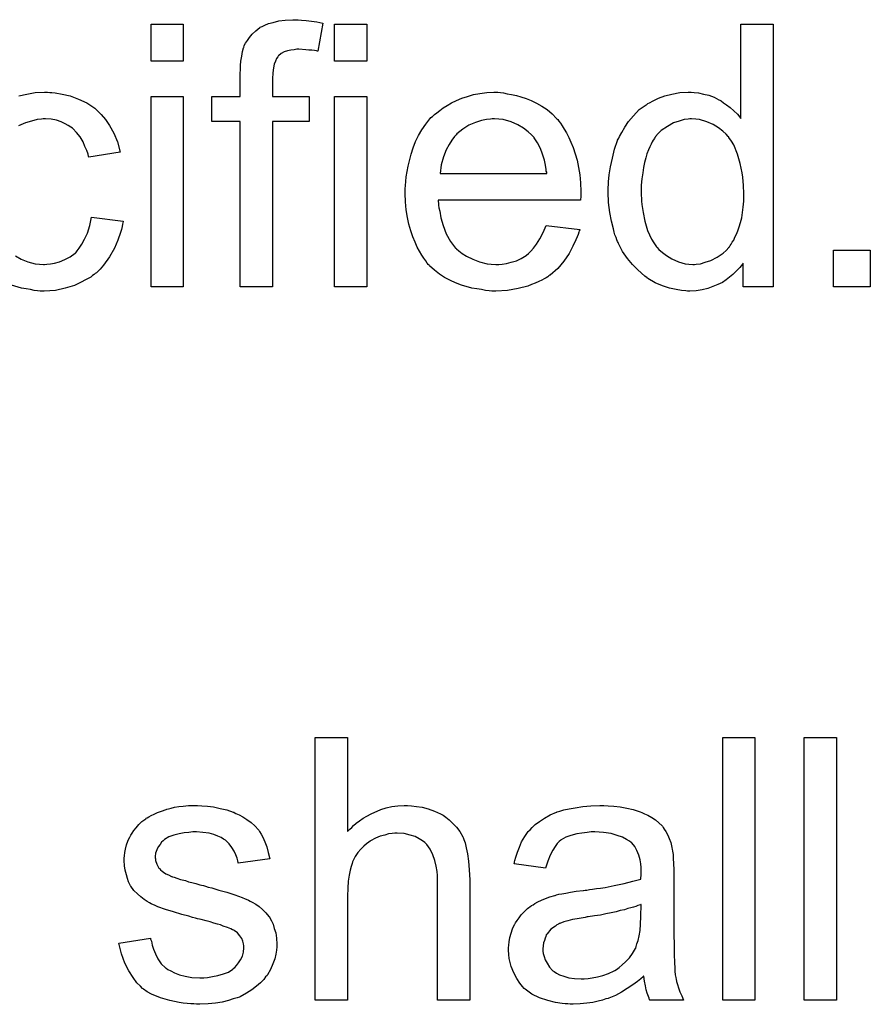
# Model space of a CAD drawing. Extents: x -2 to 8.5, y -2.9 to 5.2.
# Tile 194 of 207: x 5.512 to 5.771, y 3.537 to 3.837. Entities that reach past the tile are written whole.
import ezdxf

# ---------------------------------------------------------------- set-up
doc = ezdxf.new("R2010")
doc.units = 0
doc.layers.add('acc-ni-360-20-out-a_document', color=1, linetype='CONTINUOUS')

msp = doc.modelspace()

# ---------------------------------------------------------------- linework, layer by layer
at = {"layer": 'acc-ni-360-20-out-a_document', "color": 1}
for points in [[(5.561762, 3.824653), (5.551928, 3.824653), (5.551928, 3.835876), (5.561762, 3.835876), (5.561762, 3.824653)], [(5.597861, 3.837148), (5.599249, 3.837032), (5.600869, 3.836801), (5.602489, 3.83657), (5.60434, 3.836223), (5.602836, 3.827661), (5.60272, 3.827661), (5.602373, 3.827776), (5.601794, 3.827892), (5.600984, 3.828008), (5.600059, 3.828008), (5.599133, 3.828124), (5.597051, 3.828239), (5.596356, 3.828239), (5.595547, 3.828124), (5.594621, 3.828008), (5.59358, 3.827776), (5.592538, 3.827429), (5.591613, 3.826967), (5.590803, 3.826272), (5.590687, 3.826157), (5.590572, 3.825925), (5.590224, 3.825463), (5.589877, 3.824653), (5.58953, 3.823727), (5.589299, 3.82257), (5.589067, 3.821066), (5.588952, 3.819215), (5.588952, 3.813892), (5.600175, 3.813892), (5.600175, 3.806256), (5.588952, 3.806256), (5.588952, 3.755811), (5.579117, 3.755811), (5.579117, 3.806256), (5.57044, 3.806256), (5.57044, 3.813892), (5.579117, 3.813892), (5.579117, 3.820025), (5.579117, 3.82014), (5.579117, 3.820256), (5.579117, 3.82095), (5.579233, 3.821992), (5.579233, 3.823264), (5.579349, 3.824653), (5.57958, 3.826157), (5.579811, 3.827545), (5.580158, 3.828702), (5.580274, 3.828818), (5.58039, 3.829396), (5.580737, 3.83009), (5.581315, 3.8309), (5.58201, 3.831826), (5.58282, 3.832867), (5.583861, 3.833909), (5.585134, 3.834834), (5.585249, 3.83495), (5.585828, 3.835181), (5.586638, 3.835644), (5.587795, 3.836107), (5.589183, 3.836454), (5.590919, 3.836917), (5.592886, 3.837148), (5.595199, 3.837264), (5.596819, 3.837264), (5.597861, 3.837148)], [(5.617761, 3.824653), (5.607926, 3.824653), (5.607926, 3.835876), (5.617761, 3.835876), (5.617761, 3.824653)], [(5.741676, 3.755811), (5.732535, 3.755811), (5.732535, 3.7631), (5.73242, 3.762985), (5.732304, 3.762753), (5.731957, 3.76229), (5.731494, 3.761712), (5.730916, 3.761133), (5.730221, 3.760439), (5.729412, 3.759629), (5.72837, 3.758819), (5.727329, 3.758009), (5.726172, 3.7572), (5.724783, 3.756505), (5.723279, 3.755927), (5.721775, 3.755348), (5.72004, 3.754885), (5.718189, 3.754654), (5.716222, 3.754538), (5.715528, 3.754538), (5.715065, 3.754654), (5.713676, 3.75477), (5.712056, 3.755001), (5.71009, 3.755464), (5.707891, 3.756158), (5.705693, 3.757084), (5.703495, 3.758356), (5.703379, 3.758356), (5.703263, 3.758588), (5.702569, 3.759051), (5.701528, 3.759976), (5.700255, 3.761133), (5.698751, 3.762637), (5.697247, 3.764489), (5.695743, 3.766571), (5.69447, 3.769001), (5.69447, 3.769117), (5.694354, 3.769348), (5.694239, 3.769695), (5.694007, 3.770158), (5.693776, 3.770852), (5.693429, 3.771662), (5.693197, 3.772472), (5.692966, 3.773513), (5.692387, 3.775827), (5.691809, 3.778488), (5.691462, 3.781497), (5.691346, 3.784736), (5.691346, 3.784852), (5.691346, 3.785083), (5.691346, 3.785546), (5.691346, 3.78624), (5.691462, 3.786934), (5.691462, 3.78786), (5.691693, 3.789943), (5.69204, 3.792372), (5.692619, 3.795033), (5.693313, 3.79781), (5.694239, 3.800471), (5.694239, 3.800587), (5.694354, 3.800818), (5.694586, 3.801166), (5.694817, 3.801628), (5.695511, 3.802901), (5.696437, 3.804521), (5.697594, 3.806256), (5.699098, 3.807992), (5.700834, 3.809843), (5.702916, 3.811347), (5.703032, 3.811347), (5.703148, 3.811463), (5.703495, 3.811694), (5.703958, 3.811926), (5.705114, 3.812504), (5.706734, 3.813314), (5.708586, 3.814008), (5.710784, 3.814587), (5.713213, 3.81505), (5.715759, 3.815165), (5.716685, 3.815165), (5.71761, 3.81505), (5.718883, 3.814934), (5.720387, 3.814587), (5.722007, 3.81424), (5.723627, 3.813661), (5.725131, 3.812851), (5.725362, 3.812735), (5.725825, 3.812504), (5.726519, 3.811926), (5.727445, 3.811347), (5.728602, 3.810537), (5.729643, 3.809496), (5.7308, 3.808455), (5.731841, 3.807182), (5.731841, 3.835876), (5.741676, 3.835876), (5.741676, 3.755811)], [(5.521036, 3.81505), (5.52173, 3.81505), (5.522656, 3.814934), (5.524854, 3.814587), (5.527284, 3.814008), (5.529829, 3.813083), (5.532374, 3.811926), (5.534804, 3.810306), (5.53492, 3.810306), (5.535035, 3.810074), (5.53573, 3.80938), (5.536771, 3.808339), (5.538044, 3.806835), (5.539316, 3.804984), (5.540589, 3.80267), (5.541746, 3.800008), (5.542556, 3.796885), (5.532953, 3.795381), (5.532953, 3.795496), (5.532837, 3.795612), (5.532721, 3.796306), (5.532374, 3.797347), (5.531796, 3.79862), (5.531217, 3.800008), (5.530292, 3.801513), (5.529251, 3.802901), (5.528093, 3.804058), (5.527978, 3.804174), (5.527515, 3.804521), (5.526705, 3.804984), (5.525779, 3.805562), (5.524507, 3.806141), (5.523118, 3.806603), (5.521499, 3.80695), (5.519763, 3.807066), (5.519069, 3.807066), (5.51849, 3.80695), (5.517218, 3.806835), (5.515482, 3.806372), (5.513631, 3.805794), (5.511548, 3.804868)], [(5.511664, 3.814008), (5.514094, 3.814587), (5.516639, 3.81505), (5.519416, 3.815165), (5.520342, 3.815165), (5.521036, 3.81505)], [(5.658487, 3.81505), (5.659413, 3.814934), (5.66057, 3.814702), (5.661843, 3.814471), (5.663347, 3.814124), (5.664735, 3.813777), (5.666355, 3.813198), (5.667859, 3.81262), (5.669479, 3.81181), (5.671099, 3.810884), (5.672718, 3.809843), (5.674223, 3.80857), (5.675611, 3.807182), (5.675727, 3.807066), (5.675958, 3.806835), (5.676305, 3.806372), (5.676768, 3.805678), (5.677346, 3.804868), (5.677925, 3.803942), (5.678619, 3.802785), (5.679313, 3.801397), (5.680008, 3.799893), (5.680702, 3.798273), (5.68128, 3.796422), (5.681859, 3.794455), (5.682322, 3.792257), (5.682669, 3.789943), (5.6829, 3.787513), (5.683016, 3.784852), (5.683016, 3.784736), (5.683016, 3.784273), (5.683016, 3.783463), (5.6829, 3.782306), (5.639513, 3.782306), (5.639513, 3.782191), (5.639513, 3.781844), (5.639628, 3.781381), (5.639628, 3.780687), (5.639744, 3.779877), (5.639975, 3.778951), (5.640323, 3.776869), (5.641017, 3.774555), (5.641942, 3.772009), (5.643215, 3.769695), (5.644835, 3.767613), (5.64495, 3.767613), (5.645066, 3.767381), (5.64576, 3.766803), (5.646802, 3.765993), (5.64819, 3.765183), (5.650041, 3.764257), (5.652124, 3.763447), (5.654438, 3.762869), (5.655711, 3.762753), (5.657099, 3.762637), (5.658025, 3.762637), (5.659066, 3.762753), (5.660339, 3.762985), (5.661727, 3.763332), (5.663347, 3.763794), (5.664851, 3.764489), (5.666355, 3.765414), (5.666471, 3.76553), (5.667049, 3.765993), (5.667743, 3.766687), (5.668553, 3.767613), (5.669479, 3.768885), (5.67052, 3.770505), (5.671561, 3.772356), (5.672487, 3.774555), (5.682669, 3.773282), (5.682669, 3.773166), (5.682553, 3.772935), (5.682437, 3.772472), (5.682206, 3.771778), (5.681859, 3.771084), (5.681512, 3.770158), (5.680586, 3.768191), (5.679429, 3.765993), (5.677809, 3.763679), (5.675958, 3.76148), (5.673644, 3.759398), (5.673528, 3.759398), (5.673297, 3.759166), (5.67295, 3.758935), (5.672487, 3.758588), (5.671793, 3.758241), (5.671099, 3.757894), (5.670173, 3.757431), (5.669132, 3.756968), (5.667975, 3.756505), (5.666818, 3.756043), (5.663925, 3.755348), (5.660686, 3.75477), (5.657099, 3.754538), (5.655826, 3.754538), (5.655016, 3.754654), (5.653975, 3.75477), (5.652702, 3.755001), (5.651314, 3.755233), (5.64981, 3.755464), (5.64657, 3.75639), (5.644835, 3.757084), (5.643215, 3.757778), (5.64148, 3.758704), (5.63986, 3.759745), (5.638356, 3.760902), (5.636851, 3.76229), (5.636736, 3.762406), (5.636504, 3.762637), (5.636157, 3.7631), (5.635694, 3.763794), (5.635116, 3.764604), (5.634538, 3.76553), (5.633843, 3.766687), (5.633149, 3.76796), (5.632455, 3.769464), (5.631761, 3.771084), (5.631182, 3.772935), (5.630604, 3.774902), (5.630141, 3.776984), (5.629794, 3.779298), (5.629562, 3.781728), (5.629447, 3.784273), (5.629447, 3.784389), (5.629447, 3.784968), (5.629447, 3.785662), (5.629562, 3.786703), (5.629678, 3.787976), (5.629794, 3.789364), (5.630025, 3.790984), (5.630372, 3.792604), (5.631298, 3.796306), (5.631876, 3.798157), (5.632571, 3.800124), (5.633496, 3.801975), (5.634538, 3.803711), (5.635694, 3.805446), (5.636967, 3.807066), (5.637083, 3.807182), (5.637314, 3.807413), (5.637777, 3.80776), (5.638356, 3.808339), (5.63905, 3.808917), (5.639975, 3.809612), (5.641017, 3.810421), (5.642289, 3.811116), (5.643562, 3.811926), (5.645066, 3.81262), (5.646686, 3.813314), (5.648422, 3.813892), (5.650273, 3.814471), (5.65224, 3.814818), (5.654322, 3.81505), (5.65652, 3.815165), (5.657677, 3.815165), (5.658487, 3.81505)], [(5.561762, 3.755811), (5.551928, 3.755811), (5.551928, 3.813892), (5.561762, 3.813892), (5.561762, 3.755811)], [(5.617761, 3.755811), (5.607926, 3.755811), (5.607926, 3.813892), (5.617761, 3.813892), (5.617761, 3.755811)], [(5.656636, 3.807066), (5.655942, 3.807066), (5.655479, 3.80695), (5.654207, 3.806835), (5.652702, 3.806488), (5.650851, 3.805909), (5.648884, 3.805099), (5.647033, 3.803942), (5.645182, 3.802438), (5.64495, 3.802207), (5.644488, 3.801628), (5.643678, 3.800587), (5.642868, 3.799199), (5.641942, 3.797579), (5.641132, 3.795496), (5.640438, 3.793066), (5.640091, 3.790405), (5.672603, 3.790405), (5.672603, 3.790521), (5.672603, 3.790753), (5.672487, 3.7911), (5.672487, 3.791562), (5.672256, 3.792951), (5.671909, 3.794455), (5.67133, 3.796306), (5.670752, 3.798042), (5.669826, 3.799777), (5.668785, 3.801281), (5.668785, 3.801397), (5.668553, 3.801513), (5.667975, 3.802207), (5.666934, 3.803132), (5.665545, 3.804174), (5.66381, 3.805215), (5.661727, 3.806141), (5.659297, 3.806835), (5.658025, 3.80695), (5.656636, 3.807066)], [(5.7168, 3.807066), (5.716222, 3.807066), (5.715759, 3.80695), (5.714486, 3.806835), (5.712982, 3.806372), (5.711247, 3.805794), (5.709395, 3.804752), (5.707544, 3.803479), (5.706619, 3.802554), (5.705809, 3.801628), (5.705809, 3.801513), (5.705577, 3.801397), (5.705462, 3.80105), (5.705114, 3.800587), (5.704767, 3.800008), (5.70442, 3.799314), (5.704073, 3.798504), (5.70361, 3.797579), (5.703148, 3.796422), (5.702801, 3.795149), (5.702453, 3.793761), (5.702106, 3.792257), (5.701875, 3.790637), (5.701644, 3.788786), (5.701412, 3.786819), (5.701412, 3.784736), (5.701412, 3.78462), (5.701412, 3.784273), (5.701412, 3.783695), (5.701528, 3.782885), (5.701528, 3.781959), (5.701644, 3.780918), (5.701991, 3.778488), (5.702569, 3.775827), (5.703379, 3.77305), (5.704536, 3.770389), (5.70523, 3.769232), (5.70604, 3.768075), (5.706156, 3.768075), (5.706271, 3.767844), (5.70685, 3.767265), (5.707891, 3.76634), (5.709164, 3.765414), (5.710784, 3.764373), (5.712751, 3.763447), (5.714833, 3.762869), (5.71599, 3.762753), (5.717147, 3.762637), (5.717726, 3.762637), (5.718189, 3.762753), (5.719461, 3.762869), (5.720965, 3.763332), (5.722701, 3.76391), (5.724552, 3.764836), (5.726403, 3.766108), (5.727329, 3.766918), (5.728139, 3.767844), (5.728139, 3.76796), (5.72837, 3.768075), (5.728602, 3.768422), (5.728833, 3.768885), (5.72918, 3.769464), (5.729643, 3.770042), (5.72999, 3.770968), (5.730453, 3.771893), (5.730916, 3.772935), (5.731263, 3.774092), (5.731725, 3.77548), (5.732073, 3.776869), (5.732304, 3.778488), (5.732535, 3.780108), (5.732767, 3.781959), (5.732767, 3.783926), (5.732767, 3.784042), (5.732767, 3.784505), (5.732767, 3.785083), (5.732651, 3.785893), (5.732651, 3.786819), (5.732535, 3.787976), (5.73242, 3.789248), (5.732188, 3.790637), (5.73161, 3.793414), (5.7308, 3.796306), (5.729643, 3.799083), (5.728949, 3.80024), (5.728139, 3.801397), (5.728139, 3.801513), (5.727907, 3.801628), (5.727329, 3.802323), (5.726288, 3.803248), (5.725015, 3.804289), (5.723395, 3.805331), (5.721428, 3.806141), (5.71923, 3.806835), (5.718073, 3.80695), (5.7168, 3.807066)], [(5.510623, 3.765298), (5.512358, 3.764257), (5.514325, 3.763447), (5.516639, 3.762869), (5.517912, 3.762753), (5.519185, 3.762637), (5.519416, 3.762637), (5.52011, 3.762753), (5.521267, 3.762869), (5.52254, 3.7631), (5.524044, 3.763447), (5.525664, 3.764142), (5.527284, 3.764951), (5.528788, 3.766108), (5.529019, 3.766224), (5.529366, 3.766803), (5.53006, 3.767613), (5.53087, 3.768885), (5.53168, 3.770389), (5.532606, 3.77224), (5.5333, 3.774555), (5.533763, 3.7771), (5.543482, 3.775827), (5.543482, 3.775711), (5.543366, 3.775364), (5.54325, 3.774902), (5.543135, 3.774207), (5.542903, 3.773282), (5.542672, 3.772356), (5.541862, 3.770042), (5.54082, 3.767613), (5.539316, 3.764951), (5.537465, 3.762406), (5.536424, 3.761249), (5.535267, 3.760092), (5.535151, 3.759976), (5.53492, 3.759861), (5.534573, 3.759629), (5.53411, 3.759282), (5.533531, 3.758819), (5.532721, 3.758356), (5.531796, 3.757894), (5.53087, 3.757315), (5.528556, 3.756274), (5.525779, 3.755464), (5.522771, 3.75477), (5.521036, 3.754654), (5.5193, 3.754538), (5.518143, 3.754538), (5.517333, 3.754654), (5.516292, 3.75477), (5.515135, 3.755001), (5.513862, 3.755233), (5.512474, 3.755464), (5.50935, 3.75639)], [(5.771295, 3.755811), (5.760072, 3.755811), (5.760072, 3.767034), (5.771295, 3.767034), (5.771295, 3.755811)], [(5.61186, 3.589805), (5.611976, 3.58992), (5.612207, 3.590152), (5.612555, 3.590499), (5.613133, 3.591077), (5.613712, 3.591656), (5.614521, 3.59235), (5.615563, 3.593044), (5.616604, 3.593854), (5.617761, 3.594548), (5.619034, 3.595243), (5.622042, 3.596515), (5.623662, 3.597094), (5.625397, 3.597441), (5.627248, 3.597672), (5.6291, 3.597788), (5.630141, 3.597788), (5.631414, 3.597672), (5.632918, 3.597441), (5.634653, 3.597209), (5.636504, 3.596747), (5.638356, 3.596052), (5.640207, 3.595243), (5.640438, 3.595127), (5.641017, 3.59478), (5.641827, 3.594201), (5.642868, 3.593391), (5.643909, 3.59235), (5.645066, 3.591193), (5.646108, 3.589805), (5.647033, 3.588185), (5.647149, 3.587954), (5.64738, 3.587375), (5.647727, 3.586334), (5.648074, 3.58483), (5.648422, 3.582978), (5.648769, 3.58078), (5.649, 3.578119), (5.649116, 3.575111), (5.649116, 3.538434), (5.639281, 3.538434), (5.639281, 3.575227), (5.639281, 3.575342), (5.639281, 3.575574), (5.639281, 3.575921), (5.639281, 3.576383), (5.639166, 3.577656), (5.638934, 3.579276), (5.638471, 3.581012), (5.637893, 3.582747), (5.637083, 3.584483), (5.636042, 3.585871), (5.635926, 3.585987), (5.635463, 3.586449), (5.634769, 3.587028), (5.633728, 3.587606), (5.632455, 3.588301), (5.630951, 3.588763), (5.6291, 3.589226), (5.627017, 3.589342), (5.626323, 3.589342), (5.625513, 3.589226), (5.624356, 3.58911), (5.623199, 3.588763), (5.62181, 3.588416), (5.620422, 3.587838), (5.618918, 3.587028), (5.618802, 3.586912), (5.61834, 3.586565), (5.617645, 3.586102), (5.616835, 3.585408), (5.61591, 3.584483), (5.614984, 3.583441), (5.614174, 3.582169), (5.61348, 3.58078), (5.613364, 3.580549), (5.613249, 3.580086), (5.613017, 3.57916), (5.61267, 3.578003), (5.612323, 3.576499), (5.612092, 3.574648), (5.611976, 3.572565), (5.61186, 3.570136), (5.61186, 3.538434), (5.602026, 3.538434), (5.602026, 3.618498), (5.61186, 3.618498), (5.61186, 3.589805)], [(5.736122, 3.538434), (5.726288, 3.538434), (5.726288, 3.618498), (5.736122, 3.618498), (5.736122, 3.538434)], [(5.760998, 3.538434), (5.751163, 3.538434), (5.751163, 3.618498), (5.760998, 3.618498), (5.760998, 3.538434)], [(5.567431, 3.597672), (5.569167, 3.597557), (5.571018, 3.597325), (5.572985, 3.596862), (5.575068, 3.5964), (5.577035, 3.595705), (5.57715, 3.595705), (5.577266, 3.59559), (5.577845, 3.595358), (5.57877, 3.594896), (5.579927, 3.594317), (5.5812, 3.593507), (5.582472, 3.592581), (5.58363, 3.59154), (5.584671, 3.590383), (5.584787, 3.590267), (5.585018, 3.589805), (5.585481, 3.588995), (5.586059, 3.588069), (5.586638, 3.586681), (5.587216, 3.585177), (5.587679, 3.583441), (5.588142, 3.581474), (5.578539, 3.580202), (5.578539, 3.580433), (5.578423, 3.580896), (5.578192, 3.581706), (5.577845, 3.582747), (5.577266, 3.583788), (5.576572, 3.584945), (5.575762, 3.586102), (5.574605, 3.587144), (5.574489, 3.587259), (5.574026, 3.587491), (5.573332, 3.587954), (5.572291, 3.588416), (5.571134, 3.588879), (5.56963, 3.589342), (5.567779, 3.589573), (5.565812, 3.589689), (5.564655, 3.589689), (5.563498, 3.589573), (5.561994, 3.589458), (5.560489, 3.58911), (5.55887, 3.588763), (5.557366, 3.588185), (5.556093, 3.587375), (5.555977, 3.587259), (5.55563, 3.587028), (5.555167, 3.586565), (5.554704, 3.585871), (5.554126, 3.585177), (5.553663, 3.584251), (5.553316, 3.58321), (5.5532, 3.582169), (5.5532, 3.582053), (5.5532, 3.581821), (5.553316, 3.581474), (5.553316, 3.581012), (5.553663, 3.579854), (5.554357, 3.578698), (5.554473, 3.578582), (5.554589, 3.578466), (5.55482, 3.578119), (5.555283, 3.577772), (5.555746, 3.577425), (5.55644, 3.576962), (5.55725, 3.576615), (5.558176, 3.576152), (5.558291, 3.576152), (5.558523, 3.576036), (5.558985, 3.575921), (5.559795, 3.575574), (5.560952, 3.575227), (5.562456, 3.574879), (5.563382, 3.574532), (5.564423, 3.574301), (5.56558, 3.573954), (5.566853, 3.573607), (5.566969, 3.573607), (5.567316, 3.573491), (5.567894, 3.573375), (5.568588, 3.573144), (5.569398, 3.572912), (5.57044, 3.572681), (5.572638, 3.571987), (5.575068, 3.571293), (5.577497, 3.570483), (5.579696, 3.569673), (5.580621, 3.569326), (5.581431, 3.568979), (5.581663, 3.568863), (5.582125, 3.568632), (5.58282, 3.568285), (5.583861, 3.567706), (5.584902, 3.567012), (5.585944, 3.566086), (5.586985, 3.565045), (5.58791, 3.563888), (5.588026, 3.563772), (5.588257, 3.563309), (5.58872, 3.562615), (5.589183, 3.561574), (5.58953, 3.560301), (5.589993, 3.558913), (5.590224, 3.557293), (5.59034, 3.555442), (5.59034, 3.55521), (5.59034, 3.554632), (5.590224, 3.553706), (5.589993, 3.552434), (5.589646, 3.551045), (5.589067, 3.549541), (5.588373, 3.547806), (5.587448, 3.546186), (5.587332, 3.545954), (5.586869, 3.545492), (5.586291, 3.544682), (5.585365, 3.543756), (5.584092, 3.542715), (5.582704, 3.541558), (5.581084, 3.540517), (5.579117, 3.539475), (5.579002, 3.539475), (5.578886, 3.53936), (5.578192, 3.539128), (5.577035, 3.538781), (5.57553, 3.538318), (5.573679, 3.537855), (5.571597, 3.537508), (5.569398, 3.537277), (5.566853, 3.537161), (5.565812, 3.537161), (5.565002, 3.537277), (5.564076, 3.537277), (5.562919, 3.537393), (5.561762, 3.537508), (5.560489, 3.53774), (5.557713, 3.538318), (5.55482, 3.539128), (5.552043, 3.540285), (5.550771, 3.540979), (5.549614, 3.541789), (5.549498, 3.541905), (5.549382, 3.542021), (5.548688, 3.542715), (5.547647, 3.543756), (5.54649, 3.545376), (5.545217, 3.547343), (5.543944, 3.549657), (5.542903, 3.552549), (5.542093, 3.555789), (5.551812, 3.557293), (5.551812, 3.557177), (5.551812, 3.557062), (5.552043, 3.556367), (5.552275, 3.55521), (5.552738, 3.553938), (5.553316, 3.552549), (5.55401, 3.551045), (5.555052, 3.549541), (5.556324, 3.548268), (5.556556, 3.548153), (5.557019, 3.547806), (5.557944, 3.547343), (5.559101, 3.546764), (5.560605, 3.546186), (5.562341, 3.545723), (5.564423, 3.545376), (5.566853, 3.54526), (5.56801, 3.54526), (5.569167, 3.545376), (5.570671, 3.545607), (5.572291, 3.545954), (5.574026, 3.546417), (5.57553, 3.546996), (5.576919, 3.547921), (5.577035, 3.548037), (5.577497, 3.548384), (5.57796, 3.548963), (5.578654, 3.549773), (5.579233, 3.550698), (5.579811, 3.551855), (5.580158, 3.553012), (5.580274, 3.554401), (5.580274, 3.554516), (5.580274, 3.554979), (5.580158, 3.555557), (5.579927, 3.556367), (5.57958, 3.557177), (5.579002, 3.557987), (5.578307, 3.558913), (5.577266, 3.559607), (5.57715, 3.559723), (5.576803, 3.559838), (5.576225, 3.560186), (5.575299, 3.560533), (5.573911, 3.560995), (5.573101, 3.561343), (5.572175, 3.561574), (5.571134, 3.561921), (5.569977, 3.562268), (5.568704, 3.562615), (5.5672, 3.562962), (5.567084, 3.562962), (5.566737, 3.563078), (5.566159, 3.563194), (5.565465, 3.563425), (5.564539, 3.563657), (5.563498, 3.564004), (5.561299, 3.564582), (5.558754, 3.565392), (5.556324, 3.566086), (5.55401, 3.566896), (5.552969, 3.567359), (5.552159, 3.567706), (5.551928, 3.567822), (5.551465, 3.568053), (5.550771, 3.568516), (5.549845, 3.569094), (5.548804, 3.569904), (5.547762, 3.57083), (5.546721, 3.571871), (5.545796, 3.573144), (5.54568, 3.57326), (5.545449, 3.573722), (5.545101, 3.574532), (5.544754, 3.575458), (5.544407, 3.576615), (5.54406, 3.578003), (5.543829, 3.579392), (5.543713, 3.581012), (5.543713, 3.581243), (5.543713, 3.581706), (5.543829, 3.5824), (5.543944, 3.583441), (5.544176, 3.584483), (5.544407, 3.585755), (5.54487, 3.586912), (5.545449, 3.588185), (5.545564, 3.588301), (5.545796, 3.588763), (5.546143, 3.589342), (5.546721, 3.590152), (5.547415, 3.590962), (5.548225, 3.592003), (5.549151, 3.592929), (5.550308, 3.593738), (5.550424, 3.593854), (5.550771, 3.59397), (5.551234, 3.594317), (5.551928, 3.594664), (5.552853, 3.595127), (5.553895, 3.59559), (5.555167, 3.596052), (5.556556, 3.596515), (5.556787, 3.596631), (5.55725, 3.596747), (5.55806, 3.596978), (5.559101, 3.597209), (5.560374, 3.597441), (5.561762, 3.597557), (5.563382, 3.597788), (5.566159, 3.597788), (5.567431, 3.597672)], [(5.691346, 3.597672), (5.693082, 3.597557), (5.695049, 3.597325), (5.697016, 3.596978), (5.698982, 3.596515), (5.700834, 3.595937), (5.701065, 3.595821), (5.701644, 3.59559), (5.702453, 3.595243), (5.703495, 3.59478), (5.704652, 3.594086), (5.705809, 3.593391), (5.70685, 3.592466), (5.707776, 3.59154), (5.707891, 3.591425), (5.708123, 3.591077), (5.70847, 3.590499), (5.708933, 3.589805), (5.709511, 3.588763), (5.709974, 3.587722), (5.710437, 3.586449), (5.710784, 3.584945), (5.710784, 3.58483), (5.7109, 3.584483), (5.711015, 3.583788), (5.711131, 3.582863), (5.711131, 3.58159), (5.711247, 3.580086), (5.711362, 3.578119), (5.711362, 3.575921), (5.711362, 3.562731), (5.711362, 3.562615), (5.711362, 3.562152), (5.711362, 3.561458), (5.711362, 3.560533), (5.711362, 3.559491), (5.711362, 3.558219), (5.711478, 3.555442), (5.711478, 3.552549), (5.711594, 3.549657), (5.711709, 3.548384), (5.711709, 3.547227), (5.711825, 3.546186), (5.711941, 3.545376), (5.711941, 3.54526), (5.712056, 3.544797), (5.712172, 3.544103), (5.712519, 3.543178), (5.712751, 3.542136), (5.713213, 3.540979), (5.713792, 3.539707), (5.71437, 3.538434), (5.704073, 3.538434), (5.703958, 3.53855), (5.703842, 3.539012), (5.70361, 3.539591), (5.703263, 3.540517), (5.702916, 3.541558), (5.702685, 3.542831), (5.702453, 3.544219), (5.702222, 3.545723), (5.702106, 3.545723), (5.701991, 3.545492), (5.701296, 3.544913), (5.700255, 3.544103), (5.698867, 3.543062), (5.697131, 3.542021), (5.695396, 3.540864), (5.693544, 3.539822), (5.691578, 3.539012), (5.691346, 3.538897), (5.690652, 3.538781), (5.689611, 3.538434), (5.688338, 3.538087), (5.686718, 3.53774), (5.684867, 3.537508), (5.682784, 3.537277), (5.680702, 3.537161), (5.679776, 3.537161), (5.679082, 3.537277), (5.678272, 3.537277), (5.677346, 3.537393), (5.675264, 3.53774), (5.67295, 3.538318), (5.670404, 3.539128), (5.668091, 3.540285), (5.666008, 3.541789), (5.665776, 3.542021), (5.665198, 3.542599), (5.664388, 3.54364), (5.663462, 3.545029), (5.662537, 3.546764), (5.661727, 3.548731), (5.661149, 3.551161), (5.661033, 3.552318), (5.660917, 3.553706), (5.660917, 3.553938), (5.660917, 3.554401), (5.661033, 3.55521), (5.661149, 3.556252), (5.66138, 3.557524), (5.661727, 3.558797), (5.66219, 3.560186), (5.662768, 3.561458), (5.662884, 3.561574), (5.663115, 3.562037), (5.663578, 3.562731), (5.664157, 3.563541), (5.664851, 3.564466), (5.665776, 3.565392), (5.666702, 3.566318), (5.667859, 3.567128), (5.667975, 3.567243), (5.668438, 3.567475), (5.669016, 3.567937), (5.669942, 3.5684), (5.670983, 3.568863), (5.672256, 3.569441), (5.673528, 3.569904), (5.675033, 3.570367), (5.675148, 3.570367), (5.675611, 3.570483), (5.676305, 3.570714), (5.677231, 3.57083), (5.678388, 3.571061), (5.679892, 3.571293), (5.681627, 3.57164), (5.68371, 3.571871), (5.683826, 3.571871), (5.684288, 3.571987), (5.684867, 3.571987), (5.685677, 3.572103), (5.686602, 3.572218), (5.68776, 3.57245), (5.689032, 3.572565), (5.690421, 3.572797), (5.693197, 3.573375), (5.696206, 3.573954), (5.698867, 3.574648), (5.700139, 3.574995), (5.701296, 3.575342), (5.701296, 3.575458), (5.701296, 3.575689), (5.701412, 3.576383), (5.701412, 3.577193), (5.701412, 3.577656), (5.701412, 3.577888), (5.701412, 3.578003), (5.701412, 3.578119), (5.701412, 3.578813), (5.701296, 3.57997), (5.701065, 3.581243), (5.700718, 3.582631), (5.700139, 3.58402), (5.699445, 3.585292), (5.69852, 3.586334), (5.698404, 3.586449), (5.697825, 3.586912), (5.6969, 3.587375), (5.695743, 3.588069), (5.694123, 3.588648), (5.692272, 3.589226), (5.689958, 3.589573), (5.687297, 3.589689), (5.68614, 3.589689), (5.684983, 3.589573), (5.683363, 3.589342), (5.681743, 3.58911), (5.680008, 3.588648), (5.678388, 3.588069), (5.676999, 3.587259), (5.676884, 3.587144), (5.676421, 3.586796), (5.675842, 3.586218), (5.675148, 3.585292), (5.674454, 3.584135), (5.673644, 3.582631), (5.67295, 3.58078), (5.672256, 3.578698), (5.662653, 3.57997), (5.662653, 3.580086), (5.662768, 3.580202), (5.662768, 3.580549), (5.662884, 3.581012), (5.663231, 3.582053), (5.663694, 3.583557), (5.664272, 3.585061), (5.664967, 3.586681), (5.665892, 3.588301), (5.666934, 3.589805), (5.667049, 3.58992), (5.667512, 3.590383), (5.668206, 3.591077), (5.669132, 3.592003), (5.670404, 3.592929), (5.671909, 3.593854), (5.673644, 3.594896), (5.675611, 3.595705), (5.675727, 3.595705), (5.675842, 3.595821), (5.67619, 3.595937), (5.676652, 3.596052), (5.677809, 3.5964), (5.679429, 3.596747), (5.68128, 3.597094), (5.683594, 3.597441), (5.686024, 3.597672), (5.688801, 3.597788), (5.690074, 3.597788), (5.691346, 3.597672)], [(5.701412, 3.56759), (5.701296, 3.56759), (5.701181, 3.567475), (5.700834, 3.567359), (5.700371, 3.567243), (5.699792, 3.567012), (5.699098, 3.56678), (5.698288, 3.566549), (5.697363, 3.566318), (5.696321, 3.56597), (5.695049, 3.565739), (5.693776, 3.565392), (5.692272, 3.565045), (5.690652, 3.564698), (5.689032, 3.564351), (5.687181, 3.564119), (5.685214, 3.563772), (5.684983, 3.563772), (5.684288, 3.563657), (5.683132, 3.563425), (5.681859, 3.563194), (5.68047, 3.562962), (5.679082, 3.562615), (5.677809, 3.562268), (5.676652, 3.561805), (5.676537, 3.561805), (5.67619, 3.561574), (5.675727, 3.561343), (5.675264, 3.560995), (5.673876, 3.56007), (5.672718, 3.558681), (5.672718, 3.558566), (5.672487, 3.558334), (5.672371, 3.557872), (5.67214, 3.557293), (5.671909, 3.556599), (5.671677, 3.555905), (5.671561, 3.554979), (5.671446, 3.554053), (5.671446, 3.553938), (5.671446, 3.553359), (5.671561, 3.552665), (5.671793, 3.551739), (5.67214, 3.550698), (5.672718, 3.549657), (5.673413, 3.5485), (5.674338, 3.547459), (5.674454, 3.547343), (5.674917, 3.547111), (5.675611, 3.546649), (5.676537, 3.546186), (5.677809, 3.545723), (5.679313, 3.54526), (5.681049, 3.545029), (5.683132, 3.544913), (5.684057, 3.544913), (5.685214, 3.545029), (5.686487, 3.54526), (5.688107, 3.545492), (5.689726, 3.545954), (5.691462, 3.546533), (5.693197, 3.547343), (5.693429, 3.547459), (5.693892, 3.547806), (5.694702, 3.548384), (5.695627, 3.549194), (5.696668, 3.55012), (5.697825, 3.551277), (5.698751, 3.552665), (5.699677, 3.554169), (5.699792, 3.554285), (5.699908, 3.554748), (5.700139, 3.555557), (5.700486, 3.556599), (5.700834, 3.557987), (5.701065, 3.559607), (5.701181, 3.561574), (5.701296, 3.563888), (5.701412, 3.56759)]]:
    msp.add_lwpolyline(points, dxfattribs=at)

doc.saveas('drawing.dxf')
